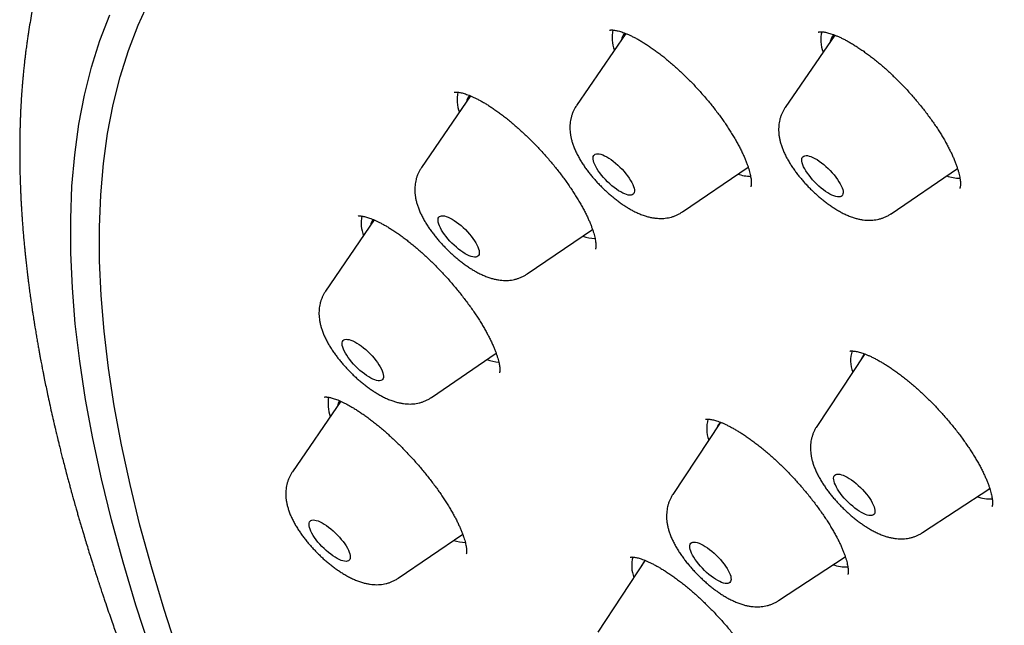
# Model space of a CAD drawing. Header units: millimetres. Extents: x 8 to 459, y 12 to 878.
# Tile 121 of 180: x 342 to 358, y 361 to 371. Entities that reach past the tile are written whole.
import ezdxf

# ---------------------------------------------------------------- set-up
doc = ezdxf.new("R2010")
doc.units = ezdxf.units.MM

msp = doc.modelspace()

# ---------------------------------------------------------------- linework, layer by layer
at = {"color": 7, "linetype": 'Continuous', "lineweight": 30}
for p, q in [((352.153, 370.923), (351.349, 369.75)), ((355.553, 370.897), (354.746, 369.72)), ((349.625, 369.909), (348.825, 368.742)), ((353.073, 368.022), (354.143, 368.751)), ((356.47, 367.992), (357.55, 368.728)), ((357.544, 368.724), (357.552, 368.726)), ((348.059, 367.892), (347.265, 366.733)), ((350.549, 367.014), (351.61, 367.737)), ((348.989, 365.005), (350.042, 365.723)), ((356.033, 365.7), (355.26, 364.532)), ((347.512, 364.943), (346.725, 363.795)), ((353.69, 364.595), (352.917, 363.427)), ((356.981, 362.807), (358.075, 363.527)), ((358.062, 363.519), (358.077, 363.524)), ((348.449, 362.067), (349.497, 362.781)), ((352.47, 362.357), (351.696, 361.189)), ((354.638, 361.701), (355.724, 362.416)), ((355.72, 362.414), (355.725, 362.416))]:
    msp.add_line(p, q, dxfattribs=at)
at = {"color": 7, "linetype": 'Continuous', "lineweight": 30, "flags": 128}
for points in [[(344.867, 360.85), (344.638, 361.556), (344.43, 362.249), (344.245, 362.927), (344.083, 363.589), (343.943, 364.237), (343.826, 364.868), (343.732, 365.483), (343.661, 366.082), (343.613, 366.663), (343.588, 367.226), (343.586, 367.772), (343.607, 368.299), (343.651, 368.808), (343.718, 369.297), (343.808, 369.768), (343.921, 370.218), (344.056, 370.649), (344.215, 371.059), (344.396, 371.448)], [(344.411, 360.916), (344.179, 361.629), (343.969, 362.328), (343.782, 363.013), (343.618, 363.682), (343.477, 364.336), (343.359, 364.974), (343.264, 365.595), (343.192, 366.2), (343.144, 366.787), (343.119, 367.356), (343.117, 367.907), (343.138, 368.439), (343.182, 368.953), (343.25, 369.448), (343.341, 369.922), (343.455, 370.378), (343.592, 370.812), (343.752, 371.227)], [(352.238, 368.296), (352.217, 368.294), (352.192, 368.297), (352.165, 368.304), (352.135, 368.314), (352.104, 368.328), (352.07, 368.346), (352.035, 368.367), (351.999, 368.391), (351.963, 368.418), (351.927, 368.447), (351.891, 368.479), (351.855, 368.512), (351.821, 368.547), (351.789, 368.583), (351.758, 368.619), (351.73, 368.656), (351.704, 368.692), (351.682, 368.728), (351.662, 368.762), (351.646, 368.795), (351.634, 368.826), (351.625, 368.854), (351.621, 368.88), (351.62, 368.903), (351.623, 368.923), (351.63, 368.94), (351.641, 368.953), (351.656, 368.962), (351.674, 368.967), (351.695, 368.968), (351.72, 368.966), (351.747, 368.959), (351.777, 368.949), (351.808, 368.934), (351.842, 368.917), (351.877, 368.896), (351.913, 368.872), (351.949, 368.845), (351.985, 368.815), (352.021, 368.784), (352.057, 368.75), (352.091, 368.715), (352.123, 368.68), (352.154, 368.643), (352.182, 368.607), (352.208, 368.571), (352.23, 368.535), (352.25, 368.501), (352.266, 368.468), (352.278, 368.437), (352.287, 368.409), (352.291, 368.382), (352.292, 368.359), (352.289, 368.339), (352.282, 368.323), (352.271, 368.31), (352.256, 368.301), (352.238, 368.296)], [(355.596, 368.266), (355.569, 368.272), (355.54, 368.282), (355.508, 368.295), (355.475, 368.312), (355.441, 368.332), (355.405, 368.355), (355.369, 368.382), (355.332, 368.41), (355.296, 368.442), (355.261, 368.475), (355.226, 368.509), (355.193, 368.545), (355.162, 368.581), (355.134, 368.617), (355.107, 368.654), (355.084, 368.689), (355.064, 368.724), (355.047, 368.757), (355.034, 368.789), (355.024, 368.818), (355.018, 368.845), (355.017, 368.868), (355.019, 368.889), (355.025, 368.906), (355.035, 368.92), (355.049, 368.93), (355.066, 368.936), (355.087, 368.939), (355.11, 368.937), (355.137, 368.931), (355.166, 368.922), (355.198, 368.909), (355.231, 368.892), (355.265, 368.872), (355.301, 368.848), (355.337, 368.822), (355.374, 368.793), (355.41, 368.762), (355.445, 368.729), (355.48, 368.694), (355.513, 368.659), (355.544, 368.623), (355.572, 368.586), (355.599, 368.55), (355.622, 368.514), (355.642, 368.479), (355.659, 368.446), (355.672, 368.415), (355.682, 368.386), (355.688, 368.359), (355.689, 368.335), (355.687, 368.314), (355.681, 368.297), (355.671, 368.283), (355.657, 368.273), (355.64, 368.267), (355.619, 368.265), (355.596, 368.266)], [(349.744, 367.3), (349.728, 367.291), (349.709, 367.287), (349.687, 367.287), (349.662, 367.29), (349.634, 367.298), (349.604, 367.309), (349.571, 367.324), (349.538, 367.343), (349.502, 367.365), (349.466, 367.389), (349.43, 367.417), (349.394, 367.447), (349.358, 367.479), (349.323, 367.513), (349.289, 367.548), (349.257, 367.584), (349.227, 367.62), (349.199, 367.657), (349.174, 367.693), (349.153, 367.728), (349.134, 367.762), (349.119, 367.794), (349.107, 367.825), (349.1, 367.853), (349.096, 367.878), (349.096, 367.9), (349.1, 367.92), (349.108, 367.935), (349.12, 367.947), (349.136, 367.955), (349.155, 367.96), (349.177, 367.96), (349.202, 367.956), (349.23, 367.949), (349.26, 367.938), (349.292, 367.922), (349.326, 367.904), (349.361, 367.882), (349.397, 367.857), (349.434, 367.83), (349.47, 367.8), (349.506, 367.768), (349.541, 367.734), (349.575, 367.699), (349.607, 367.663), (349.637, 367.626), (349.664, 367.59), (349.689, 367.554), (349.711, 367.519), (349.73, 367.485), (349.745, 367.452), (349.756, 367.422), (349.764, 367.394), (349.768, 367.369), (349.768, 367.346), (349.763, 367.327), (349.755, 367.312), (349.744, 367.3)], [(348.202, 365.314), (348.193, 365.299), (348.18, 365.288), (348.164, 365.281), (348.144, 365.277), (348.121, 365.278), (348.095, 365.283), (348.067, 365.291), (348.036, 365.303), (348.003, 365.319), (347.969, 365.338), (347.934, 365.361), (347.897, 365.387), (347.861, 365.415), (347.825, 365.445), (347.789, 365.478), (347.754, 365.512), (347.721, 365.547), (347.689, 365.583), (347.66, 365.62), (347.633, 365.656), (347.609, 365.692), (347.588, 365.727), (347.57, 365.761), (347.556, 365.793), (347.545, 365.822), (347.538, 365.85), (347.535, 365.875), (347.537, 365.896), (347.542, 365.914), (347.551, 365.929), (347.563, 365.94), (347.58, 365.947), (347.599, 365.951), (347.622, 365.95), (347.648, 365.946), (347.677, 365.937), (347.707, 365.925), (347.74, 365.909), (347.774, 365.89), (347.81, 365.867), (347.846, 365.842), (347.882, 365.813), (347.919, 365.783), (347.954, 365.75), (347.989, 365.716), (348.022, 365.681), (348.054, 365.645), (348.084, 365.608), (348.111, 365.572), (348.135, 365.536), (348.156, 365.501), (348.174, 365.467), (348.188, 365.436), (348.198, 365.406), (348.205, 365.378), (348.208, 365.354), (348.207, 365.332), (348.202, 365.314)], [(356.155, 363.086), (356.134, 363.084), (356.11, 363.087), (356.082, 363.093), (356.053, 363.103), (356.021, 363.117), (355.988, 363.134), (355.953, 363.155), (355.917, 363.179), (355.881, 363.206), (355.845, 363.235), (355.808, 363.267), (355.773, 363.3), (355.739, 363.335), (355.706, 363.37), (355.676, 363.407), (355.647, 363.443), (355.621, 363.479), (355.599, 363.515), (355.579, 363.549), (355.563, 363.582), (355.55, 363.613), (355.541, 363.642), (355.536, 363.668), (355.535, 363.692), (355.538, 363.712), (355.545, 363.728), (355.556, 363.742), (355.57, 363.751), (355.588, 363.756), (355.609, 363.758), (355.634, 363.756), (355.661, 363.749), (355.69, 363.739), (355.722, 363.725), (355.755, 363.708), (355.79, 363.687), (355.826, 363.663), (355.862, 363.636), (355.899, 363.607), (355.935, 363.575), (355.97, 363.542), (356.004, 363.507), (356.037, 363.472), (356.068, 363.435), (356.096, 363.399), (356.122, 363.363), (356.145, 363.327), (356.164, 363.293), (356.18, 363.26), (356.193, 363.229), (356.202, 363.2), (356.207, 363.174), (356.208, 363.15), (356.205, 363.13), (356.198, 363.114), (356.187, 363.101), (356.173, 363.091), (356.155, 363.086)], [(347.668, 362.41), (347.666, 362.389), (347.66, 362.372), (347.65, 362.358), (347.637, 362.348), (347.619, 362.342), (347.599, 362.339), (347.575, 362.341), (347.549, 362.346), (347.52, 362.356), (347.488, 362.369), (347.455, 362.386), (347.421, 362.406), (347.385, 362.429), (347.349, 362.455), (347.312, 362.484), (347.276, 362.515), (347.241, 362.548), (347.206, 362.583), (347.173, 362.618), (347.142, 362.654), (347.113, 362.691), (347.087, 362.727), (347.063, 362.763), (347.043, 362.797), (347.026, 362.831), (347.013, 362.862), (347.003, 362.892), (346.997, 362.918), (346.996, 362.942), (346.998, 362.963), (347.004, 362.98), (347.014, 362.994), (347.027, 363.004), (347.044, 363.011), (347.065, 363.013), (347.089, 363.012), (347.115, 363.006), (347.144, 362.997), (347.175, 362.984), (347.209, 362.967), (347.243, 362.947), (347.279, 362.923), (347.315, 362.897), (347.351, 362.868), (347.387, 362.837), (347.423, 362.804), (347.457, 362.77), (347.49, 362.734), (347.522, 362.698), (347.551, 362.662), (347.577, 362.625), (347.6, 362.59), (347.621, 362.555), (347.638, 362.522), (347.651, 362.49), (347.661, 362.461), (347.666, 362.434), (347.668, 362.41)], [(353.846, 361.996), (353.831, 361.987), (353.814, 361.981), (353.793, 361.979), (353.769, 361.981), (353.742, 361.987), (353.712, 361.997), (353.681, 362.011), (353.648, 362.028), (353.613, 362.049), (353.577, 362.072), (353.541, 362.099), (353.504, 362.128), (353.468, 362.159), (353.433, 362.192), (353.399, 362.227), (353.366, 362.263), (353.335, 362.299), (353.306, 362.336), (353.28, 362.372), (353.257, 362.407), (353.238, 362.442), (353.221, 362.475), (353.208, 362.506), (353.199, 362.535), (353.194, 362.561), (353.193, 362.585), (353.195, 362.605), (353.202, 362.622), (353.212, 362.636), (353.226, 362.645), (353.244, 362.651), (353.265, 362.653), (353.289, 362.651), (353.316, 362.645), (353.345, 362.635), (353.377, 362.621), (353.41, 362.604), (353.445, 362.583), (353.481, 362.56), (353.517, 362.533), (353.553, 362.504), (353.589, 362.473), (353.625, 362.439), (353.659, 362.405), (353.692, 362.369), (353.723, 362.333), (353.751, 362.296), (353.777, 362.26), (353.8, 362.224), (353.82, 362.19), (353.837, 362.157), (353.85, 362.126), (353.859, 362.097), (353.864, 362.07), (353.865, 362.047), (353.862, 362.027), (353.856, 362.01), (353.846, 361.996)]]:
    msp.add_lwpolyline(points, dxfattribs=at)
at = {"color": 7, "linetype": 'Continuous', "lineweight": 30}
for centre, radius, start, end in [((352.495, 370.854), 0.566, 167.0698, 201.0743), ((352.293, 370.786), 0.213, 137.6533, 170.4269), ((355.891, 370.825), 0.565, 166.9606, 201.0891), ((355.687, 370.758), 0.209, 135.6176, 170.6608), ((349.974, 369.847), 0.569, 167.5549, 201.0087), ((349.773, 369.777), 0.217, 139.749, 170.1933), ((354.224, 369.393), 0.795, 251.8151, 267.1676), ((357.618, 369.352), 0.784, 251.7585, 268.0212), ((348.42, 367.839), 0.575, 168.3301, 200.9039), ((348.218, 367.766), 0.223, 142.9913, 169.9359), ((351.709, 368.428), 0.84, 252.1616, 266.1246), ((356.343, 365.607), 0.532, 163.0411, 200.8566), ((356.157, 365.554), 0.191, 124.917, 162.4642), ((350.151, 366.427), 0.848, 252.1857, 265.5787), ((347.888, 364.903), 0.583, 169.3626, 200.7641), ((347.677, 364.829), 0.221, 145.9844, 170.1608), ((354.004, 364.502), 0.536, 163.6305, 200.781), ((353.814, 364.449), 0.191, 127.356, 162.5241), ((358.084, 364.035), 0.679, 251.4392, 272.7879), ((349.612, 363.494), 0.853, 252.2015, 265.223), ((352.789, 362.265), 0.541, 164.4331, 200.6779), ((352.595, 362.21), 0.192, 130.9991, 162.4999), ((355.743, 362.938), 0.688, 251.5134, 272.0133)]:
    msp.add_arc(centre, radius, start, end, dxfattribs=at)
for points, knots in [([(344.878, 375.859), (344.863, 375.845), (344.836, 375.818), (344.801, 375.783), (344.768, 375.75), (344.733, 375.714), (344.694, 375.674), (344.657, 375.635), (344.626, 375.602), (344.597, 375.572), (344.57, 375.543), (344.541, 375.512), (344.512, 375.479), (344.483, 375.447), (344.457, 375.418), (344.435, 375.394), (344.417, 375.373), (344.398, 375.352), (344.376, 375.326), (344.351, 375.297), (344.326, 375.267), (344.301, 375.238), (344.278, 375.21), (344.256, 375.184), (344.234, 375.157), (344.204, 375.12), (344.166, 375.072), (344.12, 375.014), (344.073, 374.953), (344.026, 374.891), (343.983, 374.832), (343.941, 374.774), (343.898, 374.714), (343.851, 374.648), (343.805, 374.58), (343.761, 374.513), (343.719, 374.449), (343.682, 374.391), (343.644, 374.331), (343.606, 374.27), (343.57, 374.209), (343.533, 374.147), (343.496, 374.082), (343.459, 374.017), (343.422, 373.95), (343.386, 373.883), (343.349, 373.815), (343.31, 373.739), (343.269, 373.658), (343.225, 373.567), (343.182, 373.476), (343.14, 373.384), (343.101, 373.295), (343.071, 373.227), (343.051, 373.179), (343.037, 373.144), (343.022, 373.109), (343.008, 373.075), (342.996, 373.045), (342.985, 373.016), (342.972, 372.985), (342.958, 372.948), (342.942, 372.907), (342.927, 372.866), (342.913, 372.828), (342.9, 372.793), (342.887, 372.759), (342.874, 372.723), (342.861, 372.685), (342.848, 372.647), (342.836, 372.612), (342.825, 372.582), (342.813, 372.545), (342.798, 372.499), (342.78, 372.443), (342.764, 372.391), (342.749, 372.345), (342.736, 372.303), (342.723, 372.256), (342.708, 372.207), (342.694, 372.156), (342.68, 372.108), (342.667, 372.062), (342.654, 372.013), (342.639, 371.956), (342.622, 371.889), (342.604, 371.818), (342.586, 371.744), (342.57, 371.674), (342.555, 371.608), (342.538, 371.533), (342.52, 371.446), (342.5, 371.347), (342.478, 371.232), (342.455, 371.1), (342.435, 370.979), (342.42, 370.883), (342.409, 370.808), (342.398, 370.725), (342.387, 370.643), (342.378, 370.567), (342.37, 370.503), (342.363, 370.446), (342.358, 370.396), (342.353, 370.35), (342.349, 370.308), (342.344, 370.261), (342.34, 370.209), (342.334, 370.151), (342.329, 370.088), (342.323, 370.011), (342.317, 369.922), (342.31, 369.819), (342.305, 369.727), (342.301, 369.646), (342.299, 369.581), (342.296, 369.519), (342.294, 369.458), (342.292, 369.397), (342.291, 369.336), (342.29, 369.28), (342.289, 369.226), (342.288, 369.164), (342.287, 369.089), (342.287, 368.999), (342.287, 368.903), (342.288, 368.803), (342.29, 368.705), (342.292, 368.609), (342.295, 368.517), (342.299, 368.424), (342.302, 368.339), (342.306, 368.261), (342.309, 368.191), (342.313, 368.121), (342.317, 368.049), (342.322, 367.973), (342.328, 367.892), (342.334, 367.808), (342.341, 367.718), (342.349, 367.625), (342.357, 367.531), (342.366, 367.443), (342.374, 367.363), (342.381, 367.293), (342.387, 367.234), (342.393, 367.183), (342.398, 367.135), (342.404, 367.087), (342.409, 367.037), (342.416, 366.984), (342.423, 366.925), (342.43, 366.87), (342.437, 366.818), (342.442, 366.774), (342.449, 366.727), (342.456, 366.677), (342.463, 366.625), (342.47, 366.575), (342.476, 366.531), (342.482, 366.494), (342.486, 366.464), (342.49, 366.439), (342.493, 366.416), (342.497, 366.389), (342.503, 366.354), (342.51, 366.308), (342.518, 366.257), (342.526, 366.203), (342.535, 366.151), (342.543, 366.1), (342.551, 366.051), (342.561, 365.992), (342.573, 365.924), (342.586, 365.847), (342.599, 365.776), (342.611, 365.709), (342.622, 365.649), (342.632, 365.597), (342.641, 365.552), (342.648, 365.514), (342.656, 365.475), (342.665, 365.428), (342.676, 365.373), (342.691, 365.297), (342.71, 365.202), (342.736, 365.079), (342.765, 364.944), (342.796, 364.802), (342.822, 364.686), (342.843, 364.597), (342.857, 364.536), (342.87, 364.482), (342.881, 364.434), (342.892, 364.389), (342.904, 364.34), (342.918, 364.281), (342.935, 364.211), (342.954, 364.134), (342.976, 364.045), (343.002, 363.945), (343.031, 363.834), (343.057, 363.734), (343.081, 363.646), (343.1, 363.575), (343.118, 363.508), (343.134, 363.451), (343.147, 363.403), (343.158, 363.365), (343.167, 363.333), (343.174, 363.309), (343.18, 363.287), (343.187, 363.263), (343.195, 363.232), (343.209, 363.186), (343.226, 363.126), (343.246, 363.056), (343.267, 362.985), (343.287, 362.915), (343.308, 362.844), (343.333, 362.761), (343.363, 362.664), (343.397, 362.55), (343.428, 362.45), (343.455, 362.365), (343.477, 362.296), (343.499, 362.226), (343.521, 362.158), (343.541, 362.095), (343.559, 362.042), (343.572, 362), (343.582, 361.97), (343.589, 361.947), (343.597, 361.923), (343.608, 361.892), (343.622, 361.848), (343.641, 361.792), (343.671, 361.702), (343.71, 361.586), (343.757, 361.451), (343.8, 361.326), (343.84, 361.212), (343.877, 361.109), (343.911, 361.012), (343.944, 360.92), (343.977, 360.831), (344.008, 360.746), (344.037, 360.665), (344.061, 360.601), (344.079, 360.553), (344.09, 360.524), (344.099, 360.501), (344.107, 360.48), (344.115, 360.458), (344.124, 360.433), (344.138, 360.396), (344.158, 360.344), (344.184, 360.275), (344.214, 360.196), (344.249, 360.106), (344.288, 360.006), (344.331, 359.895), (344.379, 359.773), (344.432, 359.64), (344.49, 359.497), (344.552, 359.342), (344.603, 359.218), (344.64, 359.128), (344.662, 359.076), (344.684, 359.023), (344.706, 358.971), (344.727, 358.921), (344.745, 358.877), (344.761, 358.841), (344.772, 358.814), (344.781, 358.794), (344.791, 358.77), (344.806, 358.735), (344.827, 358.685), (344.852, 358.625), (344.883, 358.554), (344.928, 358.449), (344.987, 358.314), (345.055, 358.158), (345.12, 358.011), (345.181, 357.873), (345.241, 357.741), (345.301, 357.609), (345.364, 357.471), (345.419, 357.35), (345.467, 357.248), (345.505, 357.165), (345.544, 357.081), (345.585, 356.994), (345.624, 356.911), (345.66, 356.835), (345.69, 356.772), (345.715, 356.72), (345.733, 356.681), (345.746, 356.654), (345.756, 356.635), (345.765, 356.615), (345.777, 356.589), (345.793, 356.557), (345.813, 356.515), (345.838, 356.463), (345.869, 356.399), (345.905, 356.326), (345.978, 356.176), (346.087, 355.952), (346.221, 355.684), (346.343, 355.442), (346.452, 355.228), (346.561, 355.017), (346.649, 354.847), (346.716, 354.719), (346.762, 354.631), (346.808, 354.544), (346.853, 354.459), (346.897, 354.375), (346.94, 354.295), (346.976, 354.227), (347.004, 354.174), (347.026, 354.134), (347.042, 354.103), (347.056, 354.078), (347.069, 354.053), (347.086, 354.021), (347.109, 353.979), (347.136, 353.929), (347.169, 353.868), (347.206, 353.801), (347.244, 353.729), (347.316, 353.598), (347.419, 353.41), (347.553, 353.168), (347.689, 352.925), (347.827, 352.681), (347.966, 352.437), (348.099, 352.205), (348.227, 351.984), (348.35, 351.774), (348.518, 351.488), (348.735, 351.122), (349.016, 350.656), (349.31, 350.177), (349.615, 349.687), (349.919, 349.206), (350.175, 348.807), (350.381, 348.488), (350.537, 348.248), (350.69, 348.016), (350.838, 347.792), (350.981, 347.577), (351.121, 347.367), (351.258, 347.164), (351.392, 346.966), (351.52, 346.779), (351.622, 346.629), (351.7, 346.516), (351.751, 346.441), (351.795, 346.377), (351.833, 346.323), (351.867, 346.272), (351.911, 346.21), (351.965, 346.132), (352.033, 346.034), (352.108, 345.926), (352.192, 345.806), (352.284, 345.674), (352.385, 345.531), (352.494, 345.376), (352.612, 345.21), (352.739, 345.032), (352.875, 344.843), (353.019, 344.642), (353.173, 344.429), (353.336, 344.205), (353.503, 343.976), (353.674, 343.743), (353.849, 343.507), (354.031, 343.262), (354.218, 343.013), (354.406, 342.762), (354.687, 342.391), (355.059, 341.904), (355.527, 341.3), (355.995, 340.705), (356.463, 340.117), (356.931, 339.536), (357.398, 338.964), (357.864, 338.4), (358.266, 337.92), (358.602, 337.521), (358.874, 337.201), (359.145, 336.885), (359.415, 336.571), (359.686, 336.259), (359.956, 335.949), (360.231, 335.636), (360.51, 335.32), (360.801, 334.994), (361.102, 334.658), (361.415, 334.31), (361.741, 333.952), (362.08, 333.582), (362.431, 333.203), (362.793, 332.814), (363.166, 332.415), (363.552, 332.008), (363.95, 331.591), (364.367, 331.158), (364.803, 330.71), (365.259, 330.245), (365.728, 329.771), (366.211, 329.288), (366.708, 328.797), (367.194, 328.322), (367.666, 327.864), (368.125, 327.423), (368.594, 326.978), (369.073, 326.527), (369.562, 326.071), (370.061, 325.61), (370.555, 325.158), (371.045, 324.715), (371.529, 324.282), (371.983, 323.879), (372.275, 323.623), (372.404, 323.511)], [0, 0, 0, 0, 0.000865, 0.001599, 0.002218, 0.003337, 0.004588, 0.005745, 0.006779, 0.007689, 0.008579, 0.009599, 0.010713, 0.011769, 0.01275, 0.013569, 0.014142, 0.014831, 0.015685, 0.016704, 0.017728, 0.018649, 0.019602, 0.020443, 0.021309, 0.022215, 0.024163, 0.026063, 0.027895, 0.030261, 0.032145, 0.033594, 0.035933, 0.037999, 0.039965, 0.042471, 0.044332, 0.046033, 0.047996, 0.049942, 0.051807, 0.053598, 0.055688, 0.057807, 0.059618, 0.061741, 0.063949, 0.065786, 0.068557, 0.071236, 0.073816, 0.07663, 0.079342, 0.081593, 0.082526, 0.083537, 0.084604, 0.085584, 0.086449, 0.087213, 0.088057, 0.08914, 0.090366, 0.091545, 0.092628, 0.093618, 0.094546, 0.095554, 0.096642, 0.097752, 0.098736, 0.099585, 0.100335, 0.101822, 0.103436, 0.105009, 0.10615, 0.107268, 0.108533, 0.110012, 0.111322, 0.112714, 0.113984, 0.115111, 0.116743, 0.118575, 0.120583, 0.122576, 0.1245, 0.126267, 0.127869, 0.130567, 0.133179, 0.13578, 0.139676, 0.143599, 0.145286, 0.147212, 0.149374, 0.151752, 0.153559, 0.155204, 0.156666, 0.157946, 0.159061, 0.160135, 0.161191, 0.162615, 0.164059, 0.165644, 0.167369, 0.169804, 0.172372, 0.175069, 0.176716, 0.17836, 0.179882, 0.181277, 0.182897, 0.184372, 0.18574, 0.187008, 0.188332, 0.190272, 0.192447, 0.194865, 0.19723, 0.199635, 0.201896, 0.204065, 0.206253, 0.208462, 0.210119, 0.211763, 0.213395, 0.215032, 0.21679, 0.218691, 0.220693, 0.222625, 0.224928, 0.22709, 0.229111, 0.230951, 0.232579, 0.233868, 0.234982, 0.235993, 0.237165, 0.238217, 0.239385, 0.240703, 0.242202, 0.243139, 0.244135, 0.24519, 0.246303, 0.247476, 0.24863, 0.249635, 0.250425, 0.251088, 0.251624, 0.252057, 0.25262, 0.253372, 0.254408, 0.255613, 0.256796, 0.257939, 0.259045, 0.260111, 0.261139, 0.262924, 0.264579, 0.266104, 0.267577, 0.268877, 0.270003, 0.270955, 0.271734, 0.272486, 0.273482, 0.274711, 0.276055, 0.278329, 0.280803, 0.283898, 0.286896, 0.289785, 0.291182, 0.292463, 0.293601, 0.294596, 0.295462, 0.296396, 0.297665, 0.299119, 0.300738, 0.302445, 0.304614, 0.306899, 0.309299, 0.310767, 0.312267, 0.313645, 0.314844, 0.315764, 0.316541, 0.317176, 0.317669, 0.318034, 0.318494, 0.319128, 0.319936, 0.32128, 0.322719, 0.324147, 0.325564, 0.326968, 0.328362, 0.330542, 0.332801, 0.335157, 0.336484, 0.337839, 0.339223, 0.340623, 0.341875, 0.342927, 0.343781, 0.344303, 0.344708, 0.345108, 0.345715, 0.346578, 0.347673, 0.349, 0.351829, 0.354447, 0.356857, 0.359057, 0.361047, 0.362828, 0.364623, 0.366333, 0.367958, 0.369497, 0.37095, 0.371648, 0.372206, 0.372624, 0.372979, 0.373393, 0.373868, 0.374404, 0.375512, 0.376815, 0.378311, 0.380001, 0.381886, 0.383977, 0.386283, 0.388751, 0.391424, 0.394302, 0.397387, 0.39833, 0.399292, 0.400271, 0.401267, 0.402214, 0.402999, 0.403717, 0.40421, 0.404506, 0.404817, 0.405533, 0.406443, 0.407547, 0.408844, 0.410335, 0.41336, 0.416239, 0.418874, 0.421373, 0.423735, 0.426073, 0.428551, 0.431169, 0.432608, 0.434087, 0.435605, 0.437162, 0.438725, 0.440076, 0.441214, 0.442138, 0.442848, 0.443283, 0.443573, 0.443904, 0.444356, 0.444928, 0.445621, 0.446593, 0.447731, 0.449038, 0.450488, 0.455715, 0.460899, 0.464681, 0.46844, 0.472149, 0.475727, 0.477288, 0.478822, 0.480328, 0.481806, 0.483257, 0.484679, 0.485959, 0.486759, 0.487444, 0.488013, 0.488378, 0.488746, 0.48932, 0.490017, 0.490889, 0.491935, 0.493146, 0.494389, 0.495619, 0.499914, 0.504052, 0.508034, 0.512369, 0.516503, 0.520435, 0.524166, 0.527695, 0.531025, 0.53862, 0.546082, 0.554401, 0.562548, 0.570524, 0.578329, 0.582349, 0.586318, 0.590161, 0.593843, 0.597366, 0.600729, 0.604148, 0.607385, 0.61044, 0.613312, 0.614722, 0.615952, 0.616987, 0.617827, 0.618612, 0.619457, 0.620868, 0.622448, 0.624215, 0.626168, 0.628307, 0.630633, 0.633146, 0.635845, 0.63873, 0.641802, 0.64506, 0.648505, 0.652136, 0.655954, 0.659617, 0.663437, 0.667413, 0.671483, 0.675535, 0.679567, 0.689422, 0.699156, 0.708768, 0.71826, 0.72763, 0.736879, 0.746007, 0.755014, 0.760242, 0.765429, 0.770573, 0.775677, 0.780738, 0.78586, 0.790865, 0.79604, 0.801386, 0.806903, 0.81259, 0.818522, 0.824629, 0.830911, 0.837368, 0.844, 0.850807, 0.857789, 0.864946, 0.872632, 0.88051, 0.888581, 0.896843, 0.905298, 0.913944, 0.921509, 0.929214, 0.937061, 0.945049, 0.953177, 0.961447, 0.969857, 0.977691, 0.985643, 0.993713, 1, 1, 1, 1]), ([(351.888, 370.978), (351.888, 370.978), (351.889, 370.978), (351.894, 370.979), (351.903, 370.98), (351.916, 370.981), (351.934, 370.981), (351.956, 370.979), (351.983, 370.975), (352.013, 370.969), (352.047, 370.96), (352.085, 370.948), (352.126, 370.934), (352.17, 370.916), (352.218, 370.895), (352.268, 370.871), (352.321, 370.844), (352.376, 370.813), (352.433, 370.78), (352.491, 370.743), (352.551, 370.703), (352.612, 370.661), (352.674, 370.615), (352.737, 370.567), (352.801, 370.516), (352.865, 370.463), (352.93, 370.407), (352.995, 370.349), (353.06, 370.288), (353.125, 370.226), (353.189, 370.162), (353.252, 370.097), (353.315, 370.03), (353.376, 369.962), (353.437, 369.893), (353.496, 369.823), (353.554, 369.753), (353.609, 369.682), (353.662, 369.612), (353.713, 369.543), (353.762, 369.473), (353.809, 369.404), (353.854, 369.334), (353.896, 369.265), (353.937, 369.196), (353.974, 369.129), (354.009, 369.063), (354.041, 368.999), (354.07, 368.938), (354.096, 368.879), (354.118, 368.822), (354.138, 368.769), (354.154, 368.72), (354.167, 368.674), (354.177, 368.633), (354.185, 368.594), (354.19, 368.559), (354.194, 368.527), (354.195, 368.499), (354.195, 368.476), (354.193, 368.457), (354.191, 368.443), (354.188, 368.434), (354.187, 368.429), (354.186, 368.428), (354.186, 368.428), (354.186, 368.428)], [0, 0, 0, 0, 0.0141095, 0.0285838, 0.0420459, 0.0562118, 0.0703052, 0.084454, 0.0987591, 0.1132822, 0.1280536, 0.1430826, 0.1583635, 0.1738799, 0.1896089, 0.2055231, 0.2215932, 0.2377899, 0.2540849, 0.2704524, 0.2868698, 0.3033215, 0.3195132, 0.336166, 0.3528704, 0.3696269, 0.3864348, 0.4032932, 0.4202012, 0.437158, 0.4541369, 0.4710259, 0.4879715, 0.5049913, 0.5220506, 0.5391092, 0.5561222, 0.5730534, 0.5898541, 0.6063476, 0.6229655, 0.6397045, 0.6565407, 0.6734451, 0.6903846, 0.7073152, 0.7241897, 0.740965, 0.7575969, 0.7740419, 0.7902574, 0.8062032, 0.8218428, 0.8371444, 0.8520824, 0.86671, 0.8819666, 0.8970581, 0.9119841, 0.9267415, 0.9413498, 0.9558613, 0.9703668, 0.9849779, 0.9999152, 1, 1, 1, 1]), ([(355.285, 370.946), (355.285, 370.946), (355.284, 370.946), (355.286, 370.947), (355.292, 370.948), (355.303, 370.95), (355.318, 370.951), (355.338, 370.951), (355.361, 370.95), (355.388, 370.946), (355.419, 370.94), (355.453, 370.931), (355.491, 370.92), (355.532, 370.906), (355.576, 370.888), (355.624, 370.868), (355.675, 370.844), (355.728, 370.817), (355.783, 370.787), (355.841, 370.753), (355.9, 370.716), (355.961, 370.676), (356.024, 370.634), (356.087, 370.588), (356.151, 370.54), (356.215, 370.489), (356.28, 370.436), (356.344, 370.381), (356.409, 370.323), (356.474, 370.263), (356.539, 370.201), (356.603, 370.137), (356.667, 370.072), (356.729, 370.006), (356.791, 369.938), (356.851, 369.869), (356.91, 369.799), (356.967, 369.729), (357.023, 369.659), (357.076, 369.587), (357.128, 369.516), (357.178, 369.446), (357.225, 369.376), (357.268, 369.308), (357.309, 369.241), (357.348, 369.175), (357.384, 369.109), (357.418, 369.044), (357.449, 368.981), (357.478, 368.919), (357.503, 368.86), (357.525, 368.803), (357.544, 368.749), (357.56, 368.698), (357.574, 368.65), (357.584, 368.607), (357.591, 368.568), (357.596, 368.533), (357.599, 368.502), (357.599, 368.477), (357.599, 368.455), (357.597, 368.436), (357.594, 368.422), (357.591, 368.412), (357.589, 368.407), (357.588, 368.405), (357.588, 368.405), (357.588, 368.405)], [0, 0, 0, 0, 0.003878, 0.019905, 0.034818, 0.050583, 0.065615, 0.080272, 0.094767, 0.109219, 0.123478, 0.137746, 0.152282, 0.16709, 0.182164, 0.19749, 0.213047, 0.228811, 0.244754, 0.260847, 0.277061, 0.29337, 0.309746, 0.326165, 0.342606, 0.359048, 0.37548, 0.39177, 0.408351, 0.424957, 0.441589, 0.458249, 0.474937, 0.491655, 0.508401, 0.525144, 0.541757, 0.558453, 0.575195, 0.591946, 0.60866, 0.625297, 0.641822, 0.658183, 0.674128, 0.690352, 0.706663, 0.723034, 0.739432, 0.75581, 0.772123, 0.788325, 0.80437, 0.820213, 0.835809, 0.851118, 0.866107, 0.880752, 0.895041, 0.908977, 0.922629, 0.937836, 0.95247, 0.967267, 0.982402, 0.998173, 1, 1, 1, 1]), ([(349.359, 369.968), (349.359, 369.968), (349.358, 369.967), (349.361, 369.968), (349.368, 369.969), (349.381, 369.97), (349.397, 369.97), (349.418, 369.969), (349.443, 369.965), (349.471, 369.96), (349.504, 369.952), (349.54, 369.941), (349.58, 369.927), (349.623, 369.91), (349.669, 369.89), (349.717, 369.867), (349.768, 369.841), (349.822, 369.811), (349.877, 369.779), (349.933, 369.743), (349.992, 369.704), (350.052, 369.662), (350.114, 369.617), (350.177, 369.57), (350.241, 369.519), (350.305, 369.466), (350.37, 369.411), (350.434, 369.353), (350.499, 369.293), (350.564, 369.232), (350.628, 369.168), (350.692, 369.103), (350.755, 369.036), (350.817, 368.969), (350.877, 368.9), (350.936, 368.832), (350.993, 368.763), (351.049, 368.693), (351.103, 368.623), (351.156, 368.552), (351.207, 368.48), (351.256, 368.409), (351.303, 368.338), (351.347, 368.268), (351.389, 368.199), (351.428, 368.131), (351.464, 368.066), (351.497, 368.002), (351.527, 367.941), (351.553, 367.883), (351.577, 367.828), (351.597, 367.775), (351.615, 367.724), (351.63, 367.676), (351.642, 367.631), (351.652, 367.59), (351.658, 367.553), (351.663, 367.52), (351.665, 367.491), (351.665, 367.468), (351.664, 367.448), (351.663, 367.433), (351.66, 367.423), (351.659, 367.417), (351.658, 367.415), (351.658, 367.415), (351.658, 367.415)], [0, 0, 0, 0, 0.003903, 0.018166, 0.033175, 0.047763, 0.06222, 0.076698, 0.091288, 0.106054, 0.121027, 0.136215, 0.151612, 0.1672, 0.182959, 0.198862, 0.214886, 0.231005, 0.247195, 0.263081, 0.279592, 0.296194, 0.312885, 0.329659, 0.346513, 0.363443, 0.380436, 0.397429, 0.414385, 0.431454, 0.448603, 0.465795, 0.482989, 0.50014, 0.517204, 0.534009, 0.550759, 0.567662, 0.584698, 0.601841, 0.619063, 0.636331, 0.653608, 0.670843, 0.687997, 0.70503, 0.721903, 0.738578, 0.75502, 0.771196, 0.787077, 0.80269, 0.818967, 0.834944, 0.850768, 0.866396, 0.881787, 0.896906, 0.911731, 0.926254, 0.940498, 0.954964, 0.969394, 0.983956, 0.998889, 1, 1, 1, 1]), ([(351.35, 369.749), (351.343, 369.74), (351.327, 369.716), (351.306, 369.676), (351.285, 369.63), (351.269, 369.583), (351.257, 369.534), (351.248, 369.485), (351.243, 369.435), (351.242, 369.384), (351.244, 369.332), (351.251, 369.279), (351.261, 369.224), (351.275, 369.168), (351.294, 369.109), (351.318, 369.047), (351.347, 368.985), (351.379, 368.922), (351.414, 368.86), (351.452, 368.8), (351.492, 368.742), (351.534, 368.685), (351.578, 368.629), (351.623, 368.575), (351.67, 368.521), (351.718, 368.47), (351.768, 368.419), (351.819, 368.37), (351.871, 368.322), (351.925, 368.276), (351.979, 368.232), (352.034, 368.19), (352.091, 368.149), (352.149, 368.111), (352.208, 368.075), (352.269, 368.041), (352.333, 368.009), (352.399, 367.981), (352.463, 367.958), (352.525, 367.94), (352.583, 367.928), (352.638, 367.92), (352.691, 367.916), (352.744, 367.916), (352.795, 367.919), (352.845, 367.927), (352.893, 367.938), (352.941, 367.954), (352.988, 367.973), (353.033, 367.996), (353.06, 368.014), (353.073, 368.022)], [0, 0, 0, 0, 0.011439, 0.02817, 0.04487, 0.061593, 0.078406, 0.095385, 0.11263, 0.130263, 0.148436, 0.167339, 0.187193, 0.208225, 0.230595, 0.254246, 0.278762, 0.303353, 0.327482, 0.351016, 0.373996, 0.396517, 0.418678, 0.440571, 0.462271, 0.483848, 0.505361, 0.526868, 0.548411, 0.570043, 0.591827, 0.613833, 0.636142, 0.658853, 0.682082, 0.705965, 0.730636, 0.756166, 0.782396, 0.804716, 0.825725, 0.845556, 0.864437, 0.882585, 0.900179, 0.917358, 0.934227, 0.950863, 0.967327, 0.98537, 1, 1, 1, 1]), ([(354.746, 369.719), (354.743, 369.715), (354.73, 369.697), (354.711, 369.662), (354.689, 369.617), (354.671, 369.57), (354.657, 369.522), (354.647, 369.473), (354.641, 369.423), (354.639, 369.372), (354.64, 369.321), (354.645, 369.268), (354.654, 369.214), (354.667, 369.158), (354.684, 369.1), (354.706, 369.039), (354.733, 368.977), (354.764, 368.914), (354.799, 368.852), (354.836, 368.792), (354.875, 368.732), (354.916, 368.675), (354.959, 368.619), (355.004, 368.564), (355.05, 368.51), (355.098, 368.458), (355.147, 368.407), (355.198, 368.357), (355.25, 368.309), (355.303, 368.263), (355.357, 368.218), (355.412, 368.175), (355.468, 368.134), (355.525, 368.095), (355.584, 368.057), (355.645, 368.023), (355.707, 367.99), (355.772, 367.961), (355.837, 367.936), (355.899, 367.916), (355.957, 367.902), (356.013, 367.893), (356.067, 367.887), (356.12, 367.886), (356.171, 367.888), (356.222, 367.894), (356.271, 367.904), (356.319, 367.917), (356.367, 367.935), (356.415, 367.958), (356.45, 367.978), (356.467, 367.991), (356.469, 367.992)], [0, 0, 0, 0, 0.0054571, 0.0222143, 0.0389213, 0.0556316, 0.0724068, 0.0893202, 0.1064622, 0.1239455, 0.1419121, 0.1605385, 0.1800356, 0.2006339, 0.2225297, 0.2457629, 0.2700492, 0.294719, 0.3190418, 0.3427881, 0.365955, 0.3886274, 0.4109068, 0.4328869, 0.4546494, 0.476265, 0.4977965, 0.5193018, 0.5408301, 0.5624272, 0.5841535, 0.6060761, 0.6282721, 0.6508332, 0.6738694, 0.6975105, 0.7218956, 0.7471299, 0.7731609, 0.7959877, 0.8175181, 0.8377948, 0.8570286, 0.8754469, 0.893245, 0.9105772, 0.9275608, 0.9442837, 0.9608124, 0.9789842, 0.9968606, 1, 1, 1, 1]), ([(348.825, 368.741), (348.824, 368.739), (348.812, 368.723), (348.794, 368.691), (348.771, 368.646), (348.753, 368.599), (348.738, 368.551), (348.728, 368.502), (348.721, 368.453), (348.718, 368.402), (348.718, 368.351), (348.723, 368.299), (348.731, 368.245), (348.743, 368.189), (348.76, 368.131), (348.781, 368.071), (348.807, 368.009), (348.838, 367.946), (348.872, 367.884), (348.908, 367.823), (348.947, 367.764), (348.988, 367.706), (349.031, 367.65), (349.075, 367.594), (349.121, 367.541), (349.169, 367.488), (349.218, 367.437), (349.268, 367.387), (349.32, 367.339), (349.373, 367.292), (349.426, 367.247), (349.481, 367.204), (349.537, 367.162), (349.595, 367.123), (349.653, 367.085), (349.713, 367.05), (349.776, 367.017), (349.84, 366.987), (349.904, 366.962), (349.967, 366.941), (350.025, 366.926), (350.082, 366.916), (350.136, 366.91), (350.189, 366.907), (350.241, 366.909), (350.291, 366.914), (350.341, 366.923), (350.389, 366.936), (350.438, 366.954), (350.486, 366.976), (350.523, 366.996), (350.543, 367.011), (350.548, 367.014)], [0, 0, 0, 0, 0.002673, 0.019442, 0.036152, 0.052856, 0.069614, 0.086497, 0.103592, 0.121007, 0.13888, 0.15738, 0.176714, 0.197111, 0.218779, 0.241795, 0.26594, 0.290619, 0.315021, 0.338865, 0.362122, 0.384867, 0.407203, 0.429225, 0.451016, 0.472649, 0.494188, 0.515692, 0.537212, 0.558792, 0.58049, 0.602372, 0.624515, 0.647006, 0.669952, 0.69348, 0.71773, 0.742817, 0.76873, 0.791773, 0.813549, 0.834043, 0.853451, 0.872003, 0.889902, 0.90731, 0.924349, 0.941113, 0.957672, 0.975904, 0.993833, 1, 1, 1, 1]), ([(347.794, 367.955), (347.794, 367.955), (347.795, 367.955), (347.801, 367.956), (347.812, 367.957), (347.827, 367.957), (347.847, 367.956), (347.87, 367.952), (347.898, 367.947), (347.929, 367.939), (347.964, 367.928), (348.002, 367.915), (348.044, 367.899), (348.088, 367.879), (348.134, 367.857), (348.184, 367.831), (348.236, 367.802), (348.291, 367.769), (348.348, 367.734), (348.407, 367.695), (348.467, 367.653), (348.528, 367.609), (348.591, 367.561), (348.654, 367.511), (348.718, 367.458), (348.783, 367.403), (348.848, 367.346), (348.913, 367.286), (348.977, 367.224), (349.042, 367.161), (349.105, 367.097), (349.167, 367.032), (349.228, 366.966), (349.289, 366.898), (349.349, 366.828), (349.407, 366.758), (349.465, 366.686), (349.521, 366.614), (349.576, 366.542), (349.628, 366.471), (349.678, 366.399), (349.725, 366.329), (349.77, 366.26), (349.812, 366.192), (349.851, 366.126), (349.887, 366.062), (349.92, 366), (349.951, 365.939), (349.979, 365.879), (350.004, 365.822), (350.026, 365.767), (350.045, 365.715), (350.061, 365.667), (350.075, 365.622), (350.085, 365.581), (350.092, 365.544), (350.098, 365.511), (350.101, 365.482), (350.102, 365.457), (350.101, 365.437), (350.1, 365.422), (350.098, 365.411), (350.096, 365.404), (350.096, 365.403), (350.096, 365.403), (350.096, 365.403)], [0, 0, 0, 0, 0.01356, 0.028957, 0.043812, 0.058449, 0.07306, 0.087721, 0.102504, 0.117445, 0.132556, 0.147838, 0.163278, 0.178862, 0.193976, 0.210001, 0.226174, 0.242492, 0.258946, 0.275529, 0.292231, 0.30904, 0.325967, 0.342768, 0.359727, 0.376806, 0.393966, 0.41117, 0.428373, 0.44553, 0.462629, 0.479386, 0.496323, 0.513418, 0.53065, 0.547991, 0.565411, 0.582877, 0.60035, 0.617784, 0.635141, 0.652386, 0.669482, 0.686398, 0.703105, 0.719577, 0.735828, 0.752519, 0.769133, 0.785669, 0.802081, 0.818322, 0.834346, 0.850107, 0.865569, 0.880885, 0.896017, 0.910925, 0.92563, 0.940172, 0.95462, 0.969071, 0.983637, 0.998283, 1, 1, 1, 1]), ([(347.265, 366.732), (347.256, 366.719), (347.238, 366.691), (347.22, 366.656), (347.211, 366.634), (347.208, 366.628)], [0, 0, 0, 0, 0.404523, 0.831239, 1, 1, 1, 1]), ([(347.208, 366.628), (347.202, 366.613), (347.19, 366.582), (347.176, 366.533), (347.166, 366.484), (347.16, 366.435), (347.157, 366.384), (347.159, 366.333), (347.164, 366.28), (347.173, 366.226), (347.186, 366.17), (347.203, 366.112), (347.225, 366.051), (347.252, 365.989), (347.283, 365.926), (347.318, 365.864), (347.355, 365.803), (347.394, 365.744), (347.435, 365.687), (347.478, 365.631), (347.523, 365.576), (347.57, 365.522), (347.617, 365.47), (347.667, 365.419), (347.717, 365.369), (347.769, 365.321), (347.822, 365.275), (347.876, 365.23), (347.931, 365.187), (347.987, 365.146), (348.045, 365.107), (348.103, 365.07), (348.164, 365.035), (348.227, 365.002), (348.292, 364.973), (348.356, 364.948), (348.418, 364.929), (348.476, 364.915), (348.532, 364.905), (348.586, 364.9), (348.639, 364.898), (348.691, 364.9), (348.741, 364.906), (348.79, 364.916), (348.838, 364.93), (348.886, 364.948), (348.934, 364.971), (348.969, 364.99), (348.986, 365.003), (348.988, 365.005)], [0, 0, 0, 0, 0.017363, 0.034823, 0.052427, 0.070269, 0.088468, 0.107172, 0.126564, 0.146864, 0.168313, 0.191113, 0.215305, 0.240587, 0.26626, 0.291568, 0.316275, 0.34038, 0.363971, 0.387154, 0.410026, 0.432673, 0.455167, 0.477575, 0.499956, 0.522361, 0.544838, 0.56745, 0.590268, 0.61337, 0.636854, 0.660833, 0.685443, 0.710829, 0.737099, 0.764196, 0.787939, 0.810331, 0.831421, 0.851427, 0.870588, 0.889104, 0.907138, 0.924809, 0.942211, 0.95941, 0.978318, 0.996919, 1, 1, 1, 1]), ([(355.797, 365.758), (355.797, 365.758), (355.797, 365.758), (355.801, 365.759), (355.81, 365.761), (355.823, 365.762), (355.84, 365.761), (355.862, 365.76), (355.887, 365.756), (355.917, 365.75), (355.951, 365.742), (355.988, 365.731), (356.029, 365.717), (356.073, 365.7), (356.121, 365.68), (356.171, 365.657), (356.223, 365.63), (356.278, 365.6), (356.335, 365.567), (356.394, 365.531), (356.454, 365.492), (356.515, 365.451), (356.577, 365.406), (356.64, 365.359), (356.704, 365.309), (356.769, 365.256), (356.834, 365.201), (356.9, 365.143), (356.965, 365.084), (357.03, 365.022), (357.095, 364.959), (357.159, 364.895), (357.222, 364.829), (357.284, 364.761), (357.345, 364.693), (357.405, 364.623), (357.463, 364.554), (357.52, 364.484), (357.573, 364.414), (357.625, 364.345), (357.674, 364.276), (357.722, 364.207), (357.768, 364.138), (357.811, 364.069), (357.852, 364.001), (357.891, 363.934), (357.927, 363.869), (357.959, 363.805), (357.989, 363.744), (358.016, 363.685), (358.039, 363.629), (358.059, 363.576), (358.076, 363.526), (358.09, 363.481), (358.101, 363.439), (358.109, 363.401), (358.115, 363.365), (358.119, 363.333), (358.12, 363.305), (358.12, 363.282), (358.119, 363.263), (358.117, 363.249), (358.115, 363.24), (358.113, 363.235), (358.113, 363.234), (358.112, 363.234)], [0, 0, 0, 0, 0.011385, 0.02589, 0.039383, 0.05358, 0.067696, 0.081866, 0.09619, 0.110734, 0.125528, 0.140583, 0.155893, 0.171443, 0.187209, 0.203164, 0.219278, 0.235521, 0.251866, 0.268285, 0.284757, 0.301264, 0.317506, 0.334217, 0.350979, 0.367793, 0.384658, 0.401574, 0.41854, 0.435556, 0.452595, 0.469543, 0.486547, 0.503626, 0.520745, 0.537863, 0.554937, 0.571929, 0.588791, 0.605344, 0.622022, 0.638821, 0.655719, 0.672686, 0.689689, 0.706684, 0.723624, 0.740466, 0.757164, 0.773675, 0.789956, 0.805968, 0.821672, 0.837036, 0.852035, 0.866855, 0.882149, 0.897293, 0.912266, 0.927063, 0.9417, 0.956227, 0.970737, 0.985331, 1, 1, 1, 1]), ([(347.249, 365.012), (347.249, 365.012), (347.249, 365.012), (347.254, 365.013), (347.264, 365.014), (347.279, 365.013), (347.298, 365.012), (347.32, 365.008), (347.345, 365.003), (347.373, 364.996), (347.407, 364.985), (347.444, 364.972), (347.485, 364.956), (347.529, 364.936), (347.576, 364.913), (347.626, 364.887), (347.678, 364.858), (347.733, 364.826), (347.789, 364.79), (347.847, 364.752), (347.907, 364.71), (347.968, 364.666), (348.031, 364.618), (348.094, 364.568), (348.159, 364.515), (348.223, 364.46), (348.287, 364.404), (348.351, 364.345), (348.415, 364.285), (348.478, 364.222), (348.542, 364.158), (348.606, 364.091), (348.669, 364.023), (348.732, 363.954), (348.793, 363.884), (348.853, 363.813), (348.911, 363.742), (348.968, 363.67), (349.022, 363.599), (349.074, 363.529), (349.124, 363.459), (349.171, 363.391), (349.215, 363.323), (349.257, 363.257), (349.297, 363.19), (349.335, 363.125), (349.37, 363.061), (349.402, 362.999), (349.431, 362.94), (349.456, 362.883), (349.479, 362.829), (349.499, 362.777), (349.516, 362.729), (349.53, 362.684), (349.541, 362.643), (349.549, 362.605), (349.555, 362.572), (349.559, 362.543), (349.56, 362.52), (349.561, 362.504), (349.56, 362.49), (349.559, 362.478), (349.558, 362.469), (349.556, 362.464), (349.556, 362.464), (349.556, 362.464)], [0, 0, 0, 0, 0.0108185, 0.0261995, 0.0410187, 0.0555952, 0.0701205, 0.0846825, 0.0978692, 0.1115847, 0.1266906, 0.1419993, 0.1575269, 0.1732709, 0.1892235, 0.2053742, 0.221711, 0.2382172, 0.2549144, 0.2714896, 0.2882806, 0.3052432, 0.3223353, 0.3395142, 0.3567375, 0.3739595, 0.391122, 0.4079996, 0.4249814, 0.4421494, 0.4594804, 0.476948, 0.4945222, 0.5121703, 0.5298575, 0.5475434, 0.5651838, 0.5827436, 0.6001894, 0.6174904, 0.6346197, 0.6515538, 0.6683, 0.6852392, 0.7023444, 0.7194328, 0.7364608, 0.7533865, 0.7701672, 0.7867603, 0.8031274, 0.8193906, 0.8355165, 0.8514477, 0.8671777, 0.8827024, 0.8980229, 0.9131479, 0.9280983, 0.9389203, 0.9477344, 0.962064, 0.9763537, 0.9907052, 1, 1, 1, 1]), ([(353.449, 364.651), (353.449, 364.651), (353.448, 364.65), (353.451, 364.651), (353.458, 364.652), (353.47, 364.653), (353.487, 364.653), (353.507, 364.652), (353.532, 364.649), (353.561, 364.643), (353.594, 364.635), (353.63, 364.625), (353.67, 364.611), (353.713, 364.595), (353.758, 364.575), (353.807, 364.552), (353.858, 364.526), (353.911, 364.497), (353.966, 364.465), (354.023, 364.43), (354.083, 364.392), (354.143, 364.35), (354.205, 364.306), (354.269, 364.258), (354.333, 364.208), (354.398, 364.156), (354.463, 364.101), (354.528, 364.044), (354.593, 363.985), (354.658, 363.923), (354.723, 363.86), (354.787, 363.796), (354.851, 363.73), (354.913, 363.663), (354.974, 363.596), (355.032, 363.528), (355.09, 363.459), (355.147, 363.39), (355.202, 363.319), (355.256, 363.248), (355.307, 363.177), (355.357, 363.106), (355.405, 363.036), (355.45, 362.966), (355.492, 362.898), (355.531, 362.831), (355.568, 362.767), (355.601, 362.704), (355.631, 362.644), (355.657, 362.587), (355.681, 362.532), (355.702, 362.478), (355.721, 362.427), (355.736, 362.38), (355.749, 362.335), (355.758, 362.295), (355.765, 362.258), (355.77, 362.226), (355.772, 362.198), (355.773, 362.174), (355.772, 362.155), (355.77, 362.141), (355.768, 362.131), (355.767, 362.125), (355.766, 362.124), (355.766, 362.124)], [0, 0, 0, 0, 0.003674, 0.018003, 0.033084, 0.047743, 0.062268, 0.076809, 0.091455, 0.10627, 0.121282, 0.1365, 0.151917, 0.167517, 0.183278, 0.199177, 0.215191, 0.231298, 0.247111, 0.263552, 0.280094, 0.296733, 0.313465, 0.330285, 0.347189, 0.364169, 0.381221, 0.398154, 0.415213, 0.432363, 0.449568, 0.46679, 0.483981, 0.501101, 0.518057, 0.534808, 0.551721, 0.568775, 0.585946, 0.603206, 0.620524, 0.637865, 0.65518, 0.672428, 0.68957, 0.706567, 0.723381, 0.739977, 0.756323, 0.77239, 0.788193, 0.804622, 0.820775, 0.836794, 0.852633, 0.868249, 0.883599, 0.898653, 0.913389, 0.927813, 0.942428, 0.956852, 0.971293, 0.985881, 1, 1, 1, 1]), ([(355.26, 364.531), (355.254, 364.522), (355.238, 364.499), (355.218, 364.459), (355.198, 364.412), (355.182, 364.365), (355.17, 364.316), (355.162, 364.267), (355.158, 364.216), (355.158, 364.165), (355.161, 364.113), (355.168, 364.06), (355.178, 364.005), (355.194, 363.948), (355.213, 363.889), (355.238, 363.827), (355.267, 363.764), (355.3, 363.702), (355.336, 363.64), (355.374, 363.581), (355.414, 363.522), (355.457, 363.465), (355.501, 363.41), (355.546, 363.356), (355.593, 363.303), (355.642, 363.251), (355.692, 363.201), (355.743, 363.152), (355.795, 363.105), (355.849, 363.059), (355.903, 363.015), (355.959, 362.973), (356.016, 362.933), (356.074, 362.895), (356.133, 362.859), (356.195, 362.825), (356.259, 362.794), (356.323, 362.767), (356.385, 362.745), (356.444, 362.729), (356.501, 362.717), (356.557, 362.709), (356.61, 362.705), (356.662, 362.706), (356.713, 362.71), (356.763, 362.717), (356.812, 362.729), (356.859, 362.744), (356.906, 362.764), (356.947, 362.785), (356.971, 362.801), (356.98, 362.807)], [0, 0, 0, 0, 0.0111211, 0.0279479, 0.0447508, 0.0615875, 0.0785253, 0.095646, 0.1130513, 0.1308689, 0.1492586, 0.1684165, 0.1885683, 0.2099388, 0.2326657, 0.2566411, 0.2813869, 0.3060773, 0.3302625, 0.353848, 0.3768891, 0.3994849, 0.4217349, 0.4437272, 0.4655381, 0.4872342, 0.5088758, 0.5305202, 0.5522071, 0.5739937, 0.5959436, 0.6181291, 0.6406346, 0.6635614, 0.6870305, 0.7111799, 0.7361414, 0.7619627, 0.7855209, 0.8079071, 0.8289708, 0.8488618, 0.8678104, 0.8860335, 0.9037085, 0.920973, 0.9379302, 0.9546581, 0.9712158, 0.9893525, 1, 1, 1, 1]), ([(346.725, 363.794), (346.716, 363.781), (346.698, 363.753), (346.676, 363.709), (346.656, 363.662), (346.641, 363.615), (346.63, 363.566), (346.622, 363.516), (346.619, 363.475), (346.618, 363.45), (346.618, 363.442)], [0, 0, 0, 0, 0.125612, 0.258733, 0.391711, 0.525009, 0.659171, 0.79486, 0.932898, 1, 1, 1, 1]), ([(346.618, 363.442), (346.618, 363.427), (346.619, 363.393), (346.624, 363.342), (346.633, 363.288), (346.646, 363.232), (346.663, 363.174), (346.685, 363.113), (346.712, 363.051), (346.743, 362.988), (346.778, 362.926), (346.815, 362.865), (346.854, 362.806), (346.896, 362.749), (346.939, 362.693), (346.983, 362.638), (347.03, 362.584), (347.078, 362.532), (347.127, 362.481), (347.177, 362.431), (347.229, 362.383), (347.282, 362.337), (347.336, 362.292), (347.391, 362.249), (347.447, 362.208), (347.505, 362.169), (347.564, 362.132), (347.624, 362.097), (347.687, 362.064), (347.752, 362.035), (347.816, 362.01), (347.879, 361.991), (347.937, 361.977), (347.993, 361.967), (348.047, 361.962), (348.1, 361.96), (348.151, 361.962), (348.201, 361.969), (348.251, 361.978), (348.299, 361.992), (348.347, 362.01), (348.394, 362.033), (348.429, 362.053), (348.446, 362.065), (348.449, 362.067)], [0, 0, 0, 0, 0.018774, 0.040174, 0.062478, 0.086051, 0.111108, 0.137694, 0.165477, 0.193687, 0.221494, 0.248641, 0.275126, 0.301046, 0.326519, 0.351651, 0.376535, 0.401252, 0.425873, 0.450466, 0.475085, 0.499784, 0.524631, 0.549704, 0.57509, 0.600896, 0.627246, 0.65429, 0.682187, 0.711056, 0.740832, 0.766917, 0.791518, 0.814687, 0.836667, 0.857719, 0.878063, 0.897877, 0.917294, 0.936414, 0.955313, 0.976088, 0.996526, 1, 1, 1, 1]), ([(352.917, 363.426), (352.914, 363.422), (352.902, 363.404), (352.883, 363.37), (352.862, 363.324), (352.845, 363.277), (352.831, 363.228), (352.822, 363.179), (352.817, 363.129), (352.815, 363.079), (352.816, 363.027), (352.822, 362.974), (352.831, 362.92), (352.845, 362.864), (352.863, 362.805), (352.886, 362.744), (352.913, 362.682), (352.945, 362.619), (352.98, 362.557), (353.017, 362.497), (353.057, 362.438), (353.099, 362.38), (353.142, 362.324), (353.187, 362.27), (353.233, 362.216), (353.281, 362.164), (353.331, 362.113), (353.382, 362.064), (353.434, 362.016), (353.487, 361.97), (353.541, 361.925), (353.596, 361.883), (353.652, 361.842), (353.71, 361.803), (353.769, 361.766), (353.83, 361.732), (353.893, 361.7), (353.958, 361.671), (354.023, 361.647), (354.085, 361.628), (354.143, 361.615), (354.198, 361.606), (354.252, 361.601), (354.305, 361.6), (354.356, 361.603), (354.406, 361.61), (354.455, 361.62), (354.503, 361.634), (354.551, 361.653), (354.596, 361.675), (354.624, 361.693), (354.637, 361.701)], [0, 0, 0, 0, 0.004995, 0.021846, 0.038654, 0.055474, 0.07237, 0.089417, 0.106711, 0.124367, 0.142534, 0.161395, 0.181168, 0.202082, 0.224323, 0.24789, 0.27244, 0.297239, 0.321633, 0.345436, 0.368665, 0.391413, 0.41378, 0.435859, 0.45773, 0.479464, 0.501122, 0.522763, 0.544432, 0.56618, 0.588067, 0.610163, 0.632547, 0.655314, 0.678577, 0.70247, 0.727132, 0.752656, 0.778945, 0.801701, 0.823139, 0.843346, 0.862543, 0.880957, 0.898776, 0.916148, 0.933187, 0.949977, 0.966581, 0.98481, 1, 1, 1, 1]), ([(352.224, 362.409), (352.224, 362.409), (352.224, 362.408), (352.227, 362.409), (352.234, 362.41), (352.246, 362.411), (352.262, 362.411), (352.283, 362.409), (352.307, 362.405), (352.336, 362.399), (352.368, 362.391), (352.404, 362.38), (352.443, 362.366), (352.484, 362.349), (352.529, 362.329), (352.578, 362.306), (352.629, 362.279), (352.683, 362.249), (352.738, 362.216), (352.796, 362.18), (352.855, 362.141), (352.916, 362.099), (352.978, 362.054), (353.041, 362.006), (353.105, 361.956), (353.17, 361.903), (353.235, 361.847), (353.301, 361.79), (353.366, 361.73), (353.43, 361.669), (353.494, 361.607), (353.557, 361.544), (353.62, 361.478), (353.682, 361.411), (353.744, 361.342), (353.804, 361.273), (353.864, 361.202), (353.922, 361.131), (353.978, 361.06), (354.032, 360.988), (354.084, 360.918), (354.134, 360.848), (354.181, 360.779), (354.225, 360.711), (354.266, 360.646), (354.304, 360.581), (354.34, 360.518), (354.373, 360.455), (354.404, 360.395), (354.432, 360.336), (354.456, 360.28), (354.478, 360.227), (354.496, 360.177), (354.512, 360.13), (354.524, 360.087), (354.534, 360.047), (354.541, 360.012), (354.546, 359.98), (354.549, 359.952), (354.549, 359.93), (354.549, 359.911), (354.547, 359.898), (354.546, 359.891), (354.545, 359.887), (354.544, 359.884), (354.544, 359.883), (354.544, 359.883)], [0, 0, 0, 0, 0.003438, 0.017945, 0.033224, 0.048053, 0.062707, 0.077349, 0.092047, 0.106863, 0.121829, 0.136956, 0.152242, 0.166987, 0.182753, 0.198692, 0.214803, 0.231075, 0.2475, 0.264068, 0.280768, 0.297587, 0.314291, 0.331176, 0.348203, 0.365332, 0.382523, 0.399737, 0.416924, 0.434034, 0.450866, 0.467796, 0.484898, 0.502149, 0.519523, 0.53699, 0.554518, 0.572071, 0.589604, 0.607078, 0.624455, 0.641702, 0.658786, 0.67568, 0.692358, 0.708824, 0.72552, 0.742338, 0.759107, 0.775783, 0.792321, 0.808675, 0.8248, 0.840655, 0.856337, 0.871882, 0.887204, 0.902305, 0.917201, 0.93192, 0.946513, 0.961061, 0.974971, 0.976686, 0.985506, 1, 1, 1, 1])]:
    msp.add_open_spline(points, degree=3, knots=knots, dxfattribs=at)

doc.saveas('drawing.dxf')
